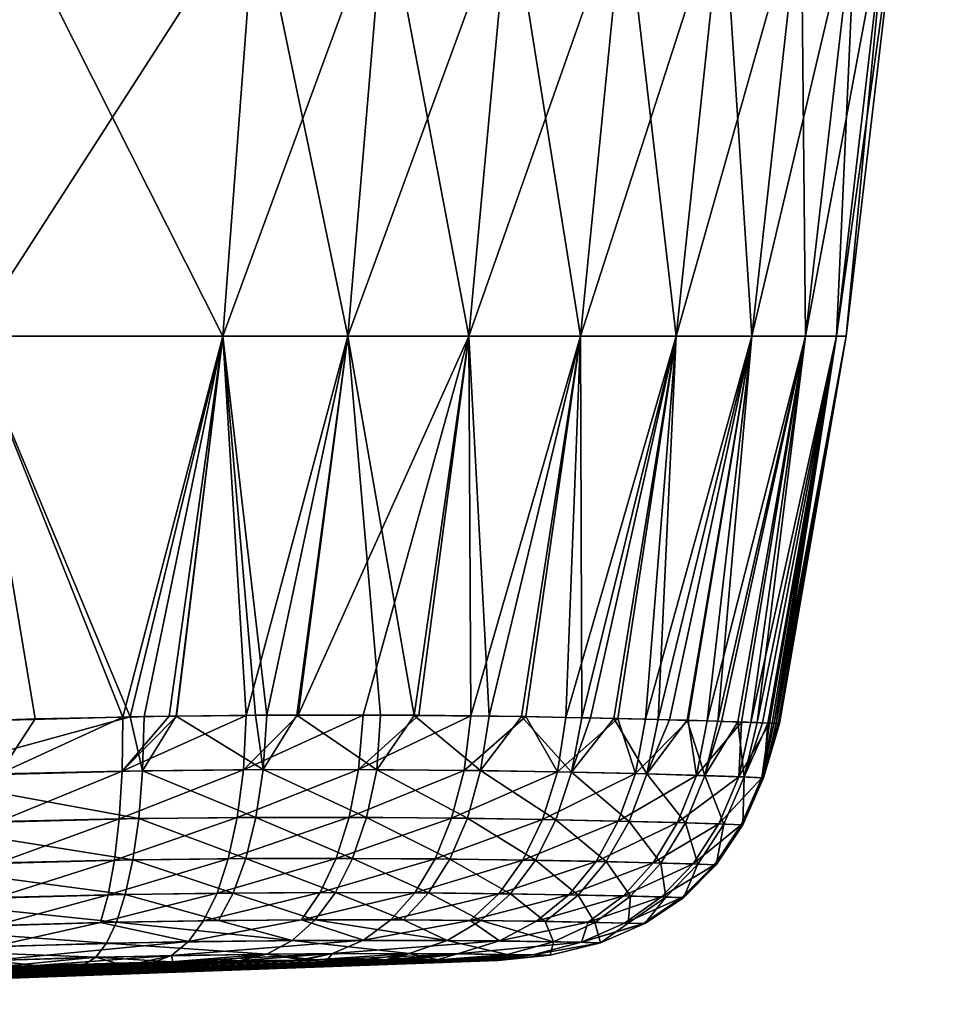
# Model space of a CAD drawing. Extents: x -0.107 to 0.107, y -0.233 to 0.018.
# Tile 246 of 256: x 0.074 to 0.098, y -0.114 to -0.088. Entities that reach past the tile are written whole.
import ezdxf

# ---------------------------------------------------------------- set-up
doc = ezdxf.new("R2010")
doc.units = 0
doc.layers.add('mesh', color=7, linetype='CONTINUOUS')

msp = doc.modelspace()

# ---------------------------------------------------------------- meshes
at = {"layer": 'mesh'}
mesh = msp.add_polyface(dxfattribs=at)
corners = [(0.072806, -0.061918, 0.07663), (0.073158, -0.084808, 0.075353), (0.066393, -0.084808, 0.075607), (0.089126, -0.061918, 0.071811), (0.089336, -0.084808, 0.06981), (0.086367, -0.084808, 0.072065), (0.083138, -0.084808, 0.073723), (0.087195, -0.061918, 0.072987), (0.084544, -0.061918, 0.074604), (0.085048, -0.061918, 0.074296), (0.079806, -0.084808, 0.074762), (0.081739, -0.061918, 0.075475), (0.079557, -0.061918, 0.076153), (0.080403, -0.061918, 0.07589), (0.074901, -0.061918, 0.076482), (0.073602, -0.061918, 0.076573), (0.086367, -0.084808, 0.035236), (0.083851, -0.061918, 0.03255), (0.083138, -0.084808, 0.033578), (0.086769, -0.061918, 0.033861), (0.086592, -0.061918, 0.033781), (0.089336, -0.084808, 0.037491), (0.089392, -0.061918, 0.035922), (0.0765, -0.061918, 0.030878), (0.073158, -0.084808, 0.031948), (0.079806, -0.084808, 0.032538), (0.076066, -0.061918, 0.030809), (0.073603, -0.061918, 0.03071), (0.069554, -0.061918, 0.030549), (0.066393, -0.084808, 0.031694), (0.082143, -0.061918, 0.031783), (0.083368, -0.061918, 0.032333), (0.068326, -0.061918, 0.0305), (0.066798, -0.061918, 0.030448), (0.065726, -0.096252, 0.032615), (0.052864, -0.084808, 0.031259), (0.072424, -0.096252, 0.032863), (0.078938, -0.096252, 0.033431), (0.082174, -0.096252, 0.034426), (0.08531, -0.096252, 0.036014), (0.088194, -0.096252, 0.038174), (0.08531, -0.096252, 0.071287), (0.088194, -0.096252, 0.069127), (0.082174, -0.096252, 0.072874), (0.078938, -0.096252, 0.07387), (0.072424, -0.096252, 0.074438), (0.065726, -0.096252, 0.074686), (0.052334, -0.096252, 0.07511), (0.052864, -0.084808, 0.076042), (0.066797, -0.061918, 0.076818), (0.068098, -0.061918, 0.076777)]
mesh.append_faces([[corners[k] for k in face] for face in [(0, 1, 2, 2), (3, 4, 5, 5), (6, 7, 5, 5), (8, 9, 6, 6), (10, 11, 6, 6), (12, 13, 10, 10), (1, 14, 10, 10), (0, 15, 1, 1), (16, 17, 18, 18), (19, 20, 16, 16), (21, 22, 16, 16), (23, 24, 25, 25), (26, 27, 24, 24), (28, 29, 24, 24), (18, 30, 25, 25), (17, 31, 18, 18), (32, 33, 29, 29), (34, 29, 35, 35), (36, 29, 34, 34), (36, 24, 29, 29), (37, 24, 36, 36), (37, 25, 24, 24), (38, 25, 37, 37), (38, 18, 25, 25), (39, 18, 38, 38), (39, 16, 18, 18), (40, 16, 39, 39), (40, 21, 16, 16), (41, 4, 42, 42), (41, 5, 4, 4), (43, 5, 41, 41), (43, 6, 5, 5), (44, 6, 43, 43), (44, 10, 6, 6), (45, 10, 44, 44), (45, 1, 10, 10), (46, 1, 45, 45), (46, 2, 1, 1), (47, 2, 46, 46), (47, 48, 2, 2), (49, 50, 2, 2)]])
mesh = msp.add_polyface(dxfattribs=at)
corners = [(0.086367, -0.084808, 0.072065), (0.088059, -0.061918, 0.072461), (0.089126, -0.061918, 0.071811), (0.093907, -0.084808, 0.063873), (0.093155, -0.061918, 0.067656), (0.094934, -0.061918, 0.064609), (0.091886, -0.084808, 0.067036), (0.097379, -0.061918, 0.057948), (0.095339, -0.084808, 0.060478), (0.096494, -0.061918, 0.060824), (0.096158, -0.084808, 0.057027), (0.096316, -0.061918, 0.061402), (0.095769, -0.061918, 0.063178), (0.095053, -0.061918, 0.064404), (0.089336, -0.084808, 0.06981), (0.090708, -0.061918, 0.070179), (0.090268, -0.061918, 0.070632), (0.096158, -0.084808, 0.050274), (0.096416, -0.084808, 0.05365), (0.097718, -0.061918, 0.052041), (0.095654, -0.061918, 0.044273), (0.093907, -0.084808, 0.043427), (0.095339, -0.084808, 0.046823), (0.09504, -0.061918, 0.042889), (0.094487, -0.061918, 0.041643), (0.096889, -0.061918, 0.047552), (0.09753, -0.061918, 0.051022), (0.097361, -0.061918, 0.050106), (0.091143, -0.061918, 0.037299), (0.089336, -0.084808, 0.037491), (0.091886, -0.084808, 0.040265), (0.090312, -0.061918, 0.036646), (0.092911, -0.061918, 0.039595), (0.094091, -0.061918, 0.041128), (0.097576, -0.061918, 0.05452), (0.097421, -0.061918, 0.057216), (0.090671, -0.096252, 0.040831), (0.088194, -0.096252, 0.038174), (0.092634, -0.096252, 0.04386), (0.094024, -0.096252, 0.047111), (0.09482, -0.096252, 0.050417), (0.095071, -0.096252, 0.05365), (0.09482, -0.096252, 0.056884), (0.094024, -0.096252, 0.060189), (0.092634, -0.096252, 0.063441), (0.090671, -0.096252, 0.06647), (0.088194, -0.096252, 0.069127)]
mesh.append_faces([[corners[k] for k in face] for face in [(0, 1, 2, 2), (3, 4, 5, 5), (3, 6, 4, 4), (7, 8, 9, 9), (7, 10, 8, 8), (8, 11, 9, 9), (3, 12, 8, 8), (5, 13, 3, 3), (14, 15, 6, 6), (2, 16, 14, 14), (17, 18, 19, 19), (20, 21, 22, 22), (23, 24, 21, 21), (17, 25, 22, 22), (26, 27, 17, 17), (28, 29, 30, 30), (28, 31, 29, 29), (21, 32, 30, 30), (24, 33, 21, 21), (10, 34, 18, 18), (7, 35, 10, 10), (36, 29, 37, 37), (36, 30, 29, 29), (38, 30, 36, 36), (38, 21, 30, 30), (39, 21, 38, 38), (39, 22, 21, 21), (40, 22, 39, 39), (40, 17, 22, 22), (41, 17, 40, 40), (41, 18, 17, 17), (42, 18, 41, 41), (42, 10, 18, 18), (43, 10, 42, 42), (43, 8, 10, 10), (44, 8, 43, 43), (44, 3, 8, 8), (45, 3, 44, 44), (45, 6, 3, 3), (46, 6, 45, 45), (46, 14, 6, 6)]])
mesh = msp.add_polyface(dxfattribs=at)
corners = [(0.073122, -0.106184, 0.073416), (0.073152, -0.107574, 0.073168), (0.071362, -0.10624, 0.073474), (0.076335, -0.107503, 0.072936), (0.077548, -0.106082, 0.072996), (0.077741, -0.106081, 0.072939), (0.076354, -0.106107, 0.07313), (0.074083, -0.106153, 0.073384), (0.076864, -0.107495, 0.034453), (0.076544, -0.106098, 0.034127), (0.07087, -0.107653, 0.034053), (0.076899, -0.106094, 0.034211), (0.077731, -0.106084, 0.034408), (0.07147, -0.106238, 0.033826), (0.070843, -0.106255, 0.033809), (0.076415, -0.110697, 0.036238), (0.076183, -0.111417, 0.037156), (0.078826, -0.111374, 0.037875), (0.070781, -0.110855, 0.035841), (0.07597, -0.110703, 0.071142), (0.073044, -0.111498, 0.070449), (0.073092, -0.110774, 0.07138), (0.078789, -0.110662, 0.070446), (0.075777, -0.111425, 0.070217), (0.076611, -0.109801, 0.035481), (0.070863, -0.108887, 0.034478), (0.07083, -0.109956, 0.035075), (0.076764, -0.108733, 0.034885), (0.079536, -0.109769, 0.036273), (0.073131, -0.109875, 0.072146), (0.076256, -0.108739, 0.072503), (0.076133, -0.109807, 0.071904), (0.073153, -0.108807, 0.072743), (0.067693, -0.110059, 0.072332), (0.079797, -0.108704, 0.035699), (0.067715, -0.108991, 0.07293), (0.079209, -0.110659, 0.036998), (0.067655, -0.110958, 0.071566), (0.078938, -0.096252, 0.033431), (0.072424, -0.096252, 0.032863), (0.072424, -0.096252, 0.074438), (0.078938, -0.096252, 0.07387)]
mesh.append_faces([[corners[k] for k in face] for face in [(0, 1, 2, 2), (3, 4, 5, 5), (3, 6, 4, 4), (1, 6, 3, 3), (1, 7, 6, 6), (0, 7, 1, 1), (8, 9, 10, 10), (8, 11, 9, 9), (12, 11, 8, 8), (10, 13, 14, 14), (9, 13, 10, 10), (15, 16, 17, 17), (18, 16, 15, 15), (19, 20, 21, 21), (22, 23, 19, 19), (24, 25, 26, 26), (24, 27, 25, 25), (28, 27, 24, 24), (29, 30, 31, 31), (29, 32, 30, 30), (33, 32, 29, 29), (27, 10, 25, 25), (27, 8, 10, 10), (34, 8, 27, 27), (32, 3, 30, 30), (32, 1, 3, 3), (35, 1, 32, 32), (15, 26, 18, 18), (15, 24, 26, 26), (36, 24, 15, 15), (21, 31, 19, 19), (21, 29, 31, 31), (37, 29, 21, 21), (38, 9, 11, 11), (39, 9, 38, 38), (39, 13, 9, 9), (14, 13, 39, 39), (40, 7, 0, 0), (40, 6, 7, 7), (41, 6, 40, 40), (41, 4, 6, 6), (0, 2, 40, 40)]])
mesh = msp.add_polyface(dxfattribs=at)
corners = [(0.079546, -0.106066, 0.072405), (0.076335, -0.107503, 0.072936), (0.077741, -0.106081, 0.072939), (0.079476, -0.107469, 0.072199), (0.082574, -0.106059, 0.07116), (0.082453, -0.107465, 0.070956), (0.085357, -0.106078, 0.069434), (0.085185, -0.107487, 0.069239), (0.084014, -0.106062, 0.070436), (0.083891, -0.106064, 0.036863), (0.082927, -0.107468, 0.036599), (0.085611, -0.107493, 0.03839), (0.083022, -0.106056, 0.036289), (0.080859, -0.106059, 0.035357), (0.079985, -0.107467, 0.035274), (0.080081, -0.106059, 0.035022), (0.077731, -0.106084, 0.034408), (0.076864, -0.107495, 0.034453), (0.079783, -0.10606, 0.034894), (0.082659, -0.108704, 0.037001), (0.085269, -0.108726, 0.038753), (0.082206, -0.108701, 0.070544), (0.079312, -0.108706, 0.071768), (0.078938, -0.096252, 0.033431), (0.076899, -0.106094, 0.034211), (0.082174, -0.096252, 0.034426), (0.08531, -0.096252, 0.036014), (0.088194, -0.096252, 0.069127), (0.08531, -0.096252, 0.071287), (0.078938, -0.096252, 0.07387), (0.082174, -0.096252, 0.072874), (0.077548, -0.106082, 0.072996), (0.080887, -0.106055, 0.072008), (0.086779, -0.106095, 0.068372), (0.086672, -0.106096, 0.038921), (0.085836, -0.106082, 0.03815), (0.088194, -0.096252, 0.038174)]
mesh.append_faces([[corners[k] for k in face] for face in [(0, 1, 2, 2), (0, 3, 1, 1), (3, 4, 5, 5), (5, 6, 7, 7), (5, 8, 6, 6), (4, 8, 5, 5), (9, 10, 11, 11), (12, 10, 9, 9), (13, 10, 12, 12), (13, 14, 10, 10), (15, 14, 13, 13), (14, 16, 17, 17), (14, 18, 16, 16), (15, 18, 14, 14), (19, 10, 14, 14), (20, 11, 10, 10), (21, 5, 7, 7), (22, 3, 5, 5), (23, 24, 16, 16), (25, 13, 12, 12), (25, 15, 13, 13), (23, 15, 25, 25), (23, 18, 15, 15), (16, 18, 23, 23), (9, 25, 12, 12), (9, 26, 25, 25), (27, 6, 28, 28), (28, 8, 4, 4), (6, 8, 28, 28), (0, 29, 30, 30), (2, 29, 0, 0), (2, 31, 29, 29), (32, 3, 0, 0), (3, 32, 4, 4), (7, 6, 33, 33), (11, 34, 35, 35), (9, 11, 35, 35), (35, 26, 9, 9), (35, 36, 26, 26), (28, 4, 32, 32), (32, 30, 28, 28), (0, 30, 32, 32)]])
mesh = msp.add_polyface(dxfattribs=at)
corners = [(0.089167, -0.106144, 0.065819), (0.087601, -0.107526, 0.067096), (0.087814, -0.106116, 0.067266), (0.088459, -0.106128, 0.040624), (0.087967, -0.107534, 0.0406), (0.08906, -0.106142, 0.041449), (0.088229, -0.106124, 0.040405), (0.086672, -0.106096, 0.038921), (0.090671, -0.096252, 0.040831), (0.088194, -0.096252, 0.038174), (0.090207, -0.10617, 0.043024), (0.092634, -0.096252, 0.04386), (0.090497, -0.106178, 0.043423), (0.094024, -0.096252, 0.047111), (0.091851, -0.106218, 0.046113), (0.092266, -0.106233, 0.047435), (0.091753, -0.106215, 0.045918), (0.090955, -0.106191, 0.044331), (0.09277, -0.106251, 0.049042), (0.09482, -0.096252, 0.050417), (0.092905, -0.106255, 0.049472), (0.095071, -0.096252, 0.05365), (0.09335, -0.106273, 0.052968), (0.093312, -0.106272, 0.053648), (0.093263, -0.10627, 0.052286), (0.093045, -0.106261, 0.050574), (0.093206, -0.106267, 0.055568), (0.09482, -0.096252, 0.056884), (0.093158, -0.106265, 0.056438), (0.092604, -0.106245, 0.05879), (0.094024, -0.096252, 0.060189), (0.09309, -0.106263, 0.056731), (0.091479, -0.106207, 0.061867), (0.092634, -0.096252, 0.063441), (0.092368, -0.106236, 0.059791), (0.089878, -0.106162, 0.064724), (0.090671, -0.096252, 0.06647), (0.088194, -0.096252, 0.069127), (0.086779, -0.106095, 0.068372), (0.085836, -0.106082, 0.03815), (0.090988, -0.106192, 0.063015), (0.085357, -0.106078, 0.069434)]
mesh.append_faces([[corners[k] for k in face] for face in [(0, 1, 2, 2), (3, 4, 5, 5), (4, 6, 7, 7), (8, 3, 5, 5), (8, 6, 3, 3), (9, 6, 8, 8), (9, 7, 6, 6), (10, 8, 5, 5), (10, 11, 8, 8), (12, 11, 10, 10), (13, 14, 15, 15), (13, 16, 14, 14), (11, 16, 13, 13), (11, 17, 16, 16), (12, 17, 11, 11), (18, 13, 15, 15), (18, 19, 13, 13), (20, 19, 18, 18), (21, 22, 23, 23), (21, 24, 22, 22), (19, 24, 21, 21), (19, 25, 24, 24), (20, 25, 19, 19), (26, 21, 23, 23), (26, 27, 21, 21), (28, 27, 26, 26), (27, 29, 30, 30), (27, 31, 29, 29), (28, 31, 27, 27), (30, 32, 33, 33), (30, 34, 32, 32), (29, 34, 30, 30), (35, 36, 33, 33), (0, 36, 35, 35), (2, 36, 0, 0), (2, 37, 36, 36), (1, 38, 2, 2), (39, 7, 9, 9), (33, 32, 40, 40), (35, 33, 40, 40), (38, 37, 2, 2), (37, 38, 41, 41)]])
mesh = msp.add_polyface(dxfattribs=at)
corners = [(0.089167, -0.106144, 0.065819), (0.089621, -0.107571, 0.064578), (0.087601, -0.107526, 0.067096), (0.089878, -0.106162, 0.064724), (0.091198, -0.107616, 0.061759), (0.092368, -0.106236, 0.059791), (0.092297, -0.107652, 0.058719), (0.091479, -0.106207, 0.061867), (0.092887, -0.107675, 0.055538), (0.093158, -0.106265, 0.056438), (0.093206, -0.106267, 0.055568), (0.09309, -0.106263, 0.056731), (0.092604, -0.106245, 0.05879), (0.093312, -0.106272, 0.053648), (0.092933, -0.107677, 0.0523), (0.09335, -0.106273, 0.052968), (0.092432, -0.107657, 0.049104), (0.092905, -0.106255, 0.049472), (0.09277, -0.106251, 0.049042), (0.093045, -0.106261, 0.050574), (0.093263, -0.10627, 0.052286), (0.092266, -0.106233, 0.047435), (0.091415, -0.107623, 0.046036), (0.091851, -0.106218, 0.046113), (0.089916, -0.107579, 0.043174), (0.090497, -0.106178, 0.043423), (0.090207, -0.10617, 0.043024), (0.090955, -0.106191, 0.044331), (0.091753, -0.106215, 0.045918), (0.08906, -0.106142, 0.041449), (0.087967, -0.107534, 0.0406), (0.086672, -0.106096, 0.038921), (0.085611, -0.107493, 0.03839), (0.088459, -0.106128, 0.040624), (0.088229, -0.106124, 0.040405), (0.08756, -0.108763, 0.040911), (0.089458, -0.108805, 0.043423), (0.090918, -0.108845, 0.046215), (0.091909, -0.108877, 0.049209), (0.09178, -0.108872, 0.058591), (0.09071, -0.108838, 0.061557), (0.089176, -0.108797, 0.064309), (0.087211, -0.108755, 0.066768), (0.085185, -0.107487, 0.069239), (0.086779, -0.106095, 0.068372), (0.090988, -0.106192, 0.063015)]
mesh.append_faces([[corners[k] for k in face] for face in [(0, 1, 2, 2), (3, 1, 0, 0), (4, 5, 6, 6), (4, 7, 5, 5), (8, 9, 10, 10), (8, 11, 9, 9), (6, 11, 8, 8), (6, 12, 11, 11), (5, 12, 6, 6), (13, 8, 10, 10), (13, 14, 8, 8), (15, 14, 13, 13), (16, 17, 18, 18), (16, 19, 17, 17), (14, 19, 16, 16), (14, 20, 19, 19), (15, 20, 14, 14), (21, 16, 18, 18), (21, 22, 16, 16), (23, 22, 21, 21), (24, 25, 26, 26), (24, 27, 25, 25), (22, 27, 24, 24), (22, 28, 27, 27), (23, 28, 22, 22), (29, 24, 26, 26), (29, 30, 24, 24), (30, 31, 32, 32), (33, 34, 30, 30), (35, 30, 32, 32), (36, 24, 30, 30), (37, 22, 24, 24), (38, 16, 22, 22), (39, 6, 8, 8), (40, 4, 6, 6), (41, 1, 4, 4), (42, 2, 1, 1), (43, 44, 2, 2), (45, 1, 3, 3), (45, 4, 1, 1), (45, 7, 4, 4)]])
mesh = msp.add_polyface(dxfattribs=at)
corners = [(0.081854, -0.110648, 0.038211), (0.083612, -0.111356, 0.040562), (0.084264, -0.110657, 0.039836), (0.08133, -0.111355, 0.039024), (0.079209, -0.110659, 0.036998), (0.079536, -0.109769, 0.036273), (0.079797, -0.108704, 0.035699), (0.076764, -0.108733, 0.034885), (0.082299, -0.109764, 0.037537), (0.082659, -0.108704, 0.037001), (0.084818, -0.10978, 0.039234), (0.085269, -0.108726, 0.038753), (0.087031, -0.109811, 0.041321), (0.08756, -0.108763, 0.040911), (0.084436, -0.109776, 0.068363), (0.087211, -0.108755, 0.066768), (0.086703, -0.109805, 0.066334), (0.084862, -0.10872, 0.068862), (0.081873, -0.109762, 0.069993), (0.082206, -0.108701, 0.070544), (0.07908, -0.109771, 0.071184), (0.079312, -0.108706, 0.071768), (0.076133, -0.109807, 0.071904), (0.076256, -0.108739, 0.072503), (0.079985, -0.107467, 0.035274), (0.076864, -0.107495, 0.034453), (0.082927, -0.107468, 0.036599), (0.085611, -0.107493, 0.03839), (0.085185, -0.107487, 0.069239), (0.087601, -0.107526, 0.067096), (0.082453, -0.107465, 0.070956), (0.079476, -0.107469, 0.072199), (0.076335, -0.107503, 0.072936), (0.076611, -0.109801, 0.035481), (0.086384, -0.110681, 0.041836), (0.083911, -0.110654, 0.067738), (0.08608, -0.110676, 0.065793), (0.08146, -0.110647, 0.069302), (0.078789, -0.110662, 0.070446), (0.07597, -0.110703, 0.071142)]
mesh.append_faces([[corners[k] for k in face] for face in [(0, 1, 2, 2), (3, 0, 4, 4), (5, 6, 7, 7), (8, 6, 5, 5), (8, 9, 6, 6), (10, 9, 8, 8), (10, 11, 9, 9), (12, 11, 10, 10), (12, 13, 11, 11), (14, 15, 16, 16), (14, 17, 15, 15), (18, 17, 14, 14), (18, 19, 17, 17), (20, 19, 18, 18), (20, 21, 19, 19), (22, 21, 20, 20), (22, 23, 21, 21), (6, 24, 25, 25), (9, 24, 6, 6), (11, 26, 9, 9), (13, 27, 11, 11), (17, 28, 29, 29), (19, 28, 17, 17), (21, 30, 19, 19), (23, 31, 21, 21), (23, 32, 31, 31), (4, 5, 33, 33), (0, 5, 4, 4), (0, 8, 5, 5), (2, 8, 0, 0), (2, 10, 8, 8), (34, 10, 2, 2), (34, 12, 10, 10), (35, 16, 36, 36), (35, 14, 16, 16), (37, 14, 35, 35), (37, 18, 14, 14), (38, 18, 37, 37), (38, 20, 18, 18), (39, 20, 38, 38), (39, 22, 20, 20)]])
mesh = msp.add_polyface(dxfattribs=at)
corners = [(0.086296, -0.112246, 0.048027), (0.085844, -0.112403, 0.051667), (0.087414, -0.112264, 0.052625), (0.085878, -0.112403, 0.055634), (0.086962, -0.112256, 0.057336), (0.086064, -0.112405, 0.053274), (0.086035, -0.112405, 0.053643), (0.089434, -0.11144, 0.049735), (0.089491, -0.110741, 0.04675), (0.088565, -0.111419, 0.04711), (0.08931, -0.110736, 0.06096), (0.087061, -0.111391, 0.06298), (0.087895, -0.110706, 0.063511), (0.0884, -0.111416, 0.060563), (0.088221, -0.111934, 0.057668), (0.086101, -0.1119, 0.06236), (0.089333, -0.111437, 0.057959), (0.090297, -0.110762, 0.058211), (0.0875, -0.11192, 0.047535), (0.088715, -0.111945, 0.052539), (0.089865, -0.111451, 0.052468), (0.08983, -0.11145, 0.055238), (0.086384, -0.110681, 0.041836), (0.087285, -0.111395, 0.044661), (0.08814, -0.110711, 0.044163), (0.085621, -0.111372, 0.042456), (0.084747, -0.111887, 0.043187), (0.088865, -0.109848, 0.043752), (0.08756, -0.108763, 0.040911), (0.087031, -0.109811, 0.041321), (0.089458, -0.108805, 0.043423), (0.090276, -0.109883, 0.046453), (0.086703, -0.109805, 0.066334), (0.089176, -0.108797, 0.064309), (0.0886, -0.109842, 0.063954), (0.087211, -0.108755, 0.066768), (0.087967, -0.107534, 0.0406), (0.089621, -0.107571, 0.064578), (0.084862, -0.10872, 0.068862), (0.087601, -0.107526, 0.067096), (0.090081, -0.109878, 0.061291), (0.08608, -0.110676, 0.065793)]
mesh.append_faces([[corners[k] for k in face] for face in [(0, 1, 2, 2), (2, 3, 4, 4), (5, 6, 2, 2), (7, 8, 9, 9), (10, 11, 12, 12), (13, 14, 15, 15), (13, 16, 14, 14), (17, 16, 13, 13), (9, 18, 19, 19), (19, 7, 9, 9), (19, 20, 7, 7), (14, 20, 19, 19), (16, 21, 14, 14), (13, 11, 10, 10), (15, 11, 13, 13), (22, 23, 24, 24), (22, 25, 23, 23), (19, 4, 14, 14), (19, 2, 4, 4), (18, 2, 19, 19), (18, 0, 2, 2), (26, 0, 18, 18), (18, 23, 25, 25), (9, 23, 18, 18), (9, 24, 23, 23), (8, 24, 9, 9), (27, 28, 29, 29), (27, 30, 28, 28), (31, 30, 27, 27), (32, 33, 34, 34), (32, 35, 33, 33), (30, 36, 28, 28), (35, 37, 33, 33), (38, 39, 35, 35), (24, 29, 22, 22), (24, 27, 29, 29), (8, 27, 24, 24), (12, 40, 10, 10), (12, 34, 40, 40), (41, 34, 12, 12), (41, 32, 34, 34)]])
mesh = msp.add_polyface(dxfattribs=at)
corners = [(0.089434, -0.11144, 0.049735), (0.090409, -0.110766, 0.049523), (0.089491, -0.110741, 0.04675), (0.089865, -0.111451, 0.052468), (0.090862, -0.11078, 0.05241), (0.08983, -0.11145, 0.055238), (0.090824, -0.110778, 0.055336), (0.088221, -0.111934, 0.057668), (0.089333, -0.111437, 0.057959), (0.090297, -0.110762, 0.058211), (0.0884, -0.111416, 0.060563), (0.08931, -0.110736, 0.06096), (0.090276, -0.109883, 0.046453), (0.090918, -0.108845, 0.046215), (0.089458, -0.108805, 0.043423), (0.091234, -0.109912, 0.049348), (0.091909, -0.108877, 0.049209), (0.091707, -0.109928, 0.052364), (0.092397, -0.108895, 0.052328), (0.091665, -0.109927, 0.05542), (0.092353, -0.108893, 0.055487), (0.091113, -0.109908, 0.058421), (0.09178, -0.108872, 0.058591), (0.090081, -0.109878, 0.061291), (0.09071, -0.108838, 0.061557), (0.0886, -0.109842, 0.063954), (0.089176, -0.108797, 0.064309), (0.089916, -0.107579, 0.043174), (0.091415, -0.107623, 0.046036), (0.092432, -0.107657, 0.049104), (0.092933, -0.107677, 0.0523), (0.092887, -0.107675, 0.055538), (0.092297, -0.107652, 0.058719), (0.091198, -0.107616, 0.061759), (0.088865, -0.109848, 0.043752)]
mesh.append_faces([[corners[k] for k in face] for face in [(0, 1, 2, 2), (3, 1, 0, 0), (3, 4, 1, 1), (5, 4, 3, 3), (5, 6, 4, 4), (7, 5, 3, 3), (8, 6, 5, 5), (9, 6, 8, 8), (10, 11, 9, 9), (12, 13, 14, 14), (15, 13, 12, 12), (15, 16, 13, 13), (17, 16, 15, 15), (17, 18, 16, 16), (19, 18, 17, 17), (19, 20, 18, 18), (21, 20, 19, 19), (21, 22, 20, 20), (23, 22, 21, 21), (23, 24, 22, 22), (25, 24, 23, 23), (25, 26, 24, 24), (13, 27, 14, 14), (16, 28, 13, 13), (18, 29, 16, 16), (18, 30, 29, 29), (20, 30, 18, 18), (20, 31, 30, 30), (22, 31, 20, 20), (24, 32, 22, 22), (26, 33, 24, 24), (2, 12, 34, 34), (1, 12, 2, 2), (1, 15, 12, 12), (4, 15, 1, 1), (4, 17, 15, 15), (6, 17, 4, 4), (6, 19, 17, 17), (9, 19, 6, 6), (9, 21, 19, 19), (11, 21, 9, 9), (11, 23, 21, 21)]])
mesh = msp.add_polyface(dxfattribs=at)
corners = [(0.073195, -0.112563, 0.040547), (0.070621, -0.112486, 0.039117), (0.070592, -0.112651, 0.040457), (0.075648, -0.11232, 0.039467), (0.075366, -0.112496, 0.040854), (0.076168, -0.112472, 0.040968), (0.077604, -0.112443, 0.041508), (0.077153, -0.11245, 0.066003), (0.077614, -0.112275, 0.067316), (0.077644, -0.112441, 0.065789), (0.072943, -0.112405, 0.068107), (0.074103, -0.112531, 0.066699), (0.072905, -0.112572, 0.066744), (0.076817, -0.112456, 0.066149), (0.070781, -0.110855, 0.035841), (0.070724, -0.11158, 0.036773), (0.076183, -0.111417, 0.037156), (0.075925, -0.111959, 0.038232), (0.070668, -0.112125, 0.037866), (0.07597, -0.110703, 0.071142), (0.075777, -0.111425, 0.070217), (0.073044, -0.111498, 0.070449), (0.078789, -0.110662, 0.070446), (0.078443, -0.111378, 0.069555), (0.072992, -0.112044, 0.069357), (0.078049, -0.111916, 0.068512), (0.050002, -0.113538, 0.061474), (0.079325, -0.11242, 0.06489), (0.081641, -0.11239, 0.063434), (0.051547, -0.113538, 0.060168), (0.081017, -0.112395, 0.06388), (0.083118, -0.112388, 0.061815), (0.052789, -0.113538, 0.058849), (0.083567, -0.112387, 0.061322), (0.083828, -0.112389, 0.060864), (0.053734, -0.113538, 0.057526), (0.054389, -0.113538, 0.056213), (0.084971, -0.112395, 0.058853), (0.085345, -0.112398, 0.057647), (0.08448, -0.112392, 0.059717), (0.054387, -0.113538, 0.051083), (0.08535, -0.112399, 0.049646), (0.084958, -0.112395, 0.048584), (0.086064, -0.112405, 0.053274), (0.085989, -0.112404, 0.052727), (0.054893, -0.113538, 0.053648), (0.084659, -0.112393, 0.047775), (0.08452, -0.112392, 0.047554), (0.05373, -0.113538, 0.049769), (0.083301, -0.112387, 0.045623), (0.083144, -0.112387, 0.045462), (0.052785, -0.113538, 0.048447), (0.081324, -0.112391, 0.043593), (0.081033, -0.112394, 0.043403), (0.082686, -0.112388, 0.044991), (0.051541, -0.113538, 0.047127), (0.079364, -0.112412, 0.042308), (0.078867, -0.112417, 0.041983), (0.080904, -0.112396, 0.063961)]
mesh.append_faces([[corners[k] for k in face] for face in [(0, 1, 2, 2), (0, 3, 1, 1), (4, 3, 0, 0), (3, 5, 6, 6), (4, 5, 3, 3), (7, 8, 9, 9), (10, 11, 12, 12), (8, 11, 10, 10), (8, 13, 11, 11), (7, 13, 8, 8), (14, 15, 16, 16), (15, 17, 16, 16), (15, 18, 17, 17), (19, 20, 21, 21), (22, 23, 20, 20), (20, 24, 21, 21), (20, 25, 24, 24), (23, 25, 20, 20), (25, 10, 24, 24), (25, 8, 10, 10), (18, 3, 17, 17), (18, 1, 3, 3), (26, 9, 27, 27), (26, 7, 9, 9), (28, 29, 30, 30), (31, 32, 28, 28), (33, 32, 31, 31), (34, 35, 33, 33), (36, 37, 38, 38), (35, 39, 37, 37), (40, 41, 42, 42), (43, 44, 45, 45), (46, 40, 42, 42), (47, 48, 46, 46), (48, 49, 50, 50), (51, 52, 53, 53), (51, 54, 52, 52), (55, 56, 57, 57), (6, 55, 57, 57), (55, 53, 56, 56), (29, 27, 58, 58)]])
mesh = msp.add_polyface(dxfattribs=at)
corners = [(0.08178, -0.112226, 0.065096), (0.080904, -0.112396, 0.063961), (0.079451, -0.112409, 0.065002), (0.080075, -0.112239, 0.04108), (0.078867, -0.112417, 0.041983), (0.079364, -0.112412, 0.042308), (0.077604, -0.112443, 0.041508), (0.075648, -0.11232, 0.039467), (0.083766, -0.112226, 0.044031), (0.081324, -0.112391, 0.043593), (0.082686, -0.112388, 0.044991), (0.081033, -0.112394, 0.043403), (0.081017, -0.112395, 0.06388), (0.081641, -0.11239, 0.063434), (0.085016, -0.112233, 0.061649), (0.077644, -0.112441, 0.065789), (0.077614, -0.112275, 0.067316), (0.076415, -0.110697, 0.036238), (0.078826, -0.111374, 0.037875), (0.079209, -0.110659, 0.036998), (0.08133, -0.111355, 0.039024), (0.080735, -0.111886, 0.03998), (0.076183, -0.111417, 0.037156), (0.075925, -0.111959, 0.038232), (0.08146, -0.110647, 0.069302), (0.078443, -0.111378, 0.069555), (0.078789, -0.110662, 0.070446), (0.080972, -0.111356, 0.06847), (0.08258, -0.111879, 0.066106), (0.078049, -0.111916, 0.068512), (0.083291, -0.111355, 0.066986), (0.083911, -0.110654, 0.067738), (0.083612, -0.111356, 0.040562), (0.081854, -0.110648, 0.038211), (0.084747, -0.111887, 0.043187), (0.079325, -0.11242, 0.06489), (0.054389, -0.113538, 0.056213), (0.085345, -0.112398, 0.057647), (0.085557, -0.1124, 0.056962), (0.054893, -0.113538, 0.053648), (0.086035, -0.112405, 0.053643), (0.086064, -0.112405, 0.053274), (0.085878, -0.112403, 0.055634), (0.05477, -0.113538, 0.054917), (0.085848, -0.112403, 0.056022), (0.054387, -0.113538, 0.051083), (0.085696, -0.112401, 0.050584), (0.08535, -0.112399, 0.049646), (0.054769, -0.113538, 0.052379), (0.085844, -0.112403, 0.051667), (0.085989, -0.112404, 0.052727)]
mesh.append_faces([[corners[k] for k in face] for face in [(0, 1, 2, 2), (3, 4, 5, 5), (3, 6, 4, 4), (7, 6, 3, 3), (8, 9, 10, 10), (3, 9, 8, 8), (3, 11, 9, 9), (5, 11, 3, 3), (0, 12, 1, 1), (0, 13, 12, 12), (14, 13, 0, 0), (15, 0, 2, 2), (15, 16, 0, 0), (17, 18, 19, 19), (18, 20, 19, 19), (18, 21, 20, 20), (22, 21, 18, 18), (22, 23, 21, 21), (24, 25, 26, 26), (27, 28, 29, 29), (25, 27, 29, 29), (24, 27, 25, 25), (27, 30, 28, 28), (24, 31, 27, 27), (28, 16, 29, 29), (28, 0, 16, 16), (21, 3, 8, 8), (23, 3, 21, 21), (23, 7, 3, 3), (20, 32, 33, 33), (34, 32, 20, 20), (35, 2, 1, 1), (35, 15, 2, 2), (36, 37, 38, 38), (39, 40, 41, 41), (39, 42, 40, 40), (43, 44, 42, 42), (45, 46, 47, 47), (48, 49, 46, 46), (39, 50, 49, 49), (43, 38, 44, 44)]])
mesh = msp.add_polyface(dxfattribs=at)
corners = [(0.086962, -0.112256, 0.057336), (0.085557, -0.1124, 0.056962), (0.085345, -0.112398, 0.057647), (0.086296, -0.112246, 0.048027), (0.084958, -0.112395, 0.048584), (0.08535, -0.112399, 0.049646), (0.083766, -0.112226, 0.044031), (0.082686, -0.112388, 0.044991), (0.083144, -0.112387, 0.045462), (0.084659, -0.112393, 0.047775), (0.08452, -0.112392, 0.047554), (0.083301, -0.112387, 0.045623), (0.087414, -0.112264, 0.052625), (0.085989, -0.112404, 0.052727), (0.086064, -0.112405, 0.053274), (0.085844, -0.112403, 0.051667), (0.085696, -0.112401, 0.050584), (0.085848, -0.112403, 0.056022), (0.085878, -0.112403, 0.055634), (0.086035, -0.112405, 0.053643), (0.085016, -0.112233, 0.061649), (0.083828, -0.112389, 0.060864), (0.083567, -0.112387, 0.061322), (0.08448, -0.112392, 0.059717), (0.084971, -0.112395, 0.058853), (0.083118, -0.112388, 0.061815), (0.081641, -0.11239, 0.063434), (0.08133, -0.111355, 0.039024), (0.080735, -0.111886, 0.03998), (0.084747, -0.111887, 0.043187), (0.08608, -0.110676, 0.065793), (0.083291, -0.111355, 0.066986), (0.083911, -0.110654, 0.067738), (0.085344, -0.111369, 0.065142), (0.087895, -0.110706, 0.063511), (0.087061, -0.111391, 0.06298), (0.086101, -0.1119, 0.06236), (0.08258, -0.111879, 0.066106), (0.080972, -0.111356, 0.06847), (0.084264, -0.110657, 0.039836), (0.085621, -0.111372, 0.042456), (0.086384, -0.110681, 0.041836), (0.083612, -0.111356, 0.040562), (0.08178, -0.112226, 0.065096), (0.088221, -0.111934, 0.057668), (0.0875, -0.11192, 0.047535)]
mesh.append_faces([[corners[k] for k in face] for face in [(0, 1, 2, 2), (3, 4, 5, 5), (6, 7, 8, 8), (3, 9, 4, 4), (3, 10, 9, 9), (6, 10, 3, 3), (6, 11, 10, 10), (8, 11, 6, 6), (12, 13, 14, 14), (12, 15, 13, 13), (3, 16, 15, 15), (5, 16, 3, 3), (0, 17, 1, 1), (0, 18, 17, 17), (12, 19, 18, 18), (20, 21, 22, 22), (20, 23, 21, 21), (0, 23, 20, 20), (0, 24, 23, 23), (2, 24, 0, 0), (20, 25, 26, 26), (22, 25, 20, 20), (27, 28, 29, 29), (30, 31, 32, 32), (30, 33, 31, 31), (34, 33, 30, 30), (34, 35, 33, 33), (36, 33, 35, 35), (37, 33, 36, 36), (37, 31, 33, 33), (38, 32, 31, 31), (39, 40, 41, 41), (39, 42, 40, 40), (36, 43, 37, 37), (36, 20, 43, 43), (44, 20, 36, 36), (44, 0, 20, 20), (29, 6, 3, 3), (28, 6, 29, 29), (29, 40, 42, 42), (45, 40, 29, 29)]])
mesh = msp.add_polyface(dxfattribs=at)
corners = [(0.065177, -0.112665, 0.038937), (0.065135, -0.112828, 0.040279), (0.066276, -0.112798, 0.040309), (0.061124, -0.112932, 0.040175), (0.070592, -0.112651, 0.040457), (0.070621, -0.112486, 0.039117), (0.067509, -0.11259, 0.068292), (0.06747, -0.112757, 0.066949), (0.066007, -0.112807, 0.067004), (0.072905, -0.112572, 0.066744), (0.072943, -0.112405, 0.068107), (0.061349, -0.112922, 0.067118), (0.072992, -0.112044, 0.069357), (0.065234, -0.112304, 0.037686), (0.043457, -0.113237, 0.038367), (0.050002, -0.113538, 0.061474), (0.074103, -0.112531, 0.066699), (0.076817, -0.112456, 0.066149), (0.080904, -0.112396, 0.063961), (0.081017, -0.112395, 0.06388), (0.051547, -0.113538, 0.060168), (0.077153, -0.11245, 0.066003), (0.081641, -0.11239, 0.063434), (0.052789, -0.113538, 0.058849), (0.083567, -0.112387, 0.061322), (0.053734, -0.113538, 0.057526), (0.084971, -0.112395, 0.058853), (0.054389, -0.113538, 0.056213), (0.083828, -0.112389, 0.060864), (0.08448, -0.112392, 0.059717), (0.05477, -0.113538, 0.054917), (0.085878, -0.112403, 0.055634), (0.054893, -0.113538, 0.053648), (0.054769, -0.113538, 0.052379), (0.085696, -0.112401, 0.050584), (0.054387, -0.113538, 0.051083), (0.085844, -0.112403, 0.051667), (0.084659, -0.112393, 0.047775), (0.05373, -0.113538, 0.049769), (0.083144, -0.112387, 0.045462), (0.052785, -0.113538, 0.048447), (0.08452, -0.112392, 0.047554), (0.083301, -0.112387, 0.045623), (0.082686, -0.112388, 0.044991), (0.049995, -0.113538, 0.045822), (0.073195, -0.112563, 0.040547), (0.075366, -0.112496, 0.040854), (0.076168, -0.112472, 0.040968), (0.077604, -0.112443, 0.041508), (0.051541, -0.113538, 0.047127), (0.081033, -0.112394, 0.043403), (0.085557, -0.1124, 0.056962), (0.079325, -0.11242, 0.06489)]
mesh.append_faces([[corners[k] for k in face] for face in [(0, 1, 2, 2), (0, 3, 1, 1), (4, 0, 2, 2), (4, 5, 0, 0), (6, 7, 8, 8), (6, 9, 7, 7), (10, 9, 6, 6), (8, 11, 6, 6), (12, 10, 6, 6), (13, 0, 5, 5), (14, 0, 13, 13), (14, 3, 0, 0), (15, 16, 17, 17), (15, 9, 16, 16), (7, 9, 15, 15), (15, 8, 7, 7), (15, 11, 8, 8), (18, 19, 20, 20), (17, 21, 15, 15), (22, 23, 20, 20), (24, 25, 23, 23), (25, 26, 27, 27), (28, 29, 25, 25), (30, 31, 32, 32), (33, 34, 35, 35), (32, 36, 33, 33), (37, 38, 35, 35), (38, 39, 40, 40), (41, 42, 38, 38), (39, 43, 40, 40), (3, 44, 1, 1), (44, 2, 1, 1), (44, 4, 2, 2), (45, 4, 44, 44), (44, 46, 45, 45), (44, 47, 46, 46), (48, 47, 44, 44), (44, 49, 48, 48), (49, 40, 50, 50), (30, 27, 51, 51), (20, 15, 52, 52)]])

doc.saveas('drawing.dxf')
